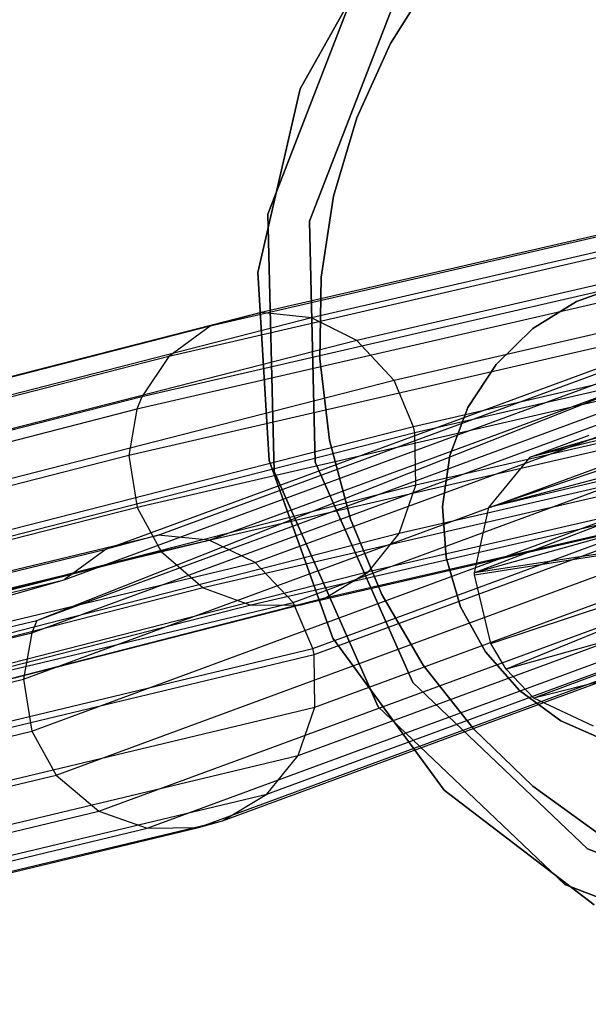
# Model space of a CAD drawing. Extents: x -38.3 to -0.1, y -39.1 to 0.
# Tile 91 of 256: x -19.845 to -19.422, y -20.04 to -19.306. Entities that reach past the tile are written whole.
import ezdxf

# ---------------------------------------------------------------- set-up
doc = ezdxf.new("R2010")
doc.units = 0
doc.header["$MEASUREMENT"] = 0
doc.layers.get('0').update_dxf_attribs({"color": 13, "linetype": 'CONTINUOUS'})

# ---------------------------------------------------------------- blocks, each defined once
blk = doc.blocks.new('ORTO_XII_A_STL')
at = {"color": 0}
for p, q in [((18.95288, 20.11463, 2.24665), (19.02171, 20.23727, 2.24665)), ((19.02171, 20.23727, 2.1876), (18.95288, 20.11463, 2.1876)), ((18.95288, 20.11463, 2.24665), (19.02171, 20.23727, 2.24665)), ((19.02171, 20.23727, 2.1876), (18.95288, 20.11463, 2.1876)), ((18.99822, 20.20022, 13.80177), (18.92897, 20.02112, 13.80177)), ((18.92897, 20.02112, 2.1876), (18.99822, 20.20022, 2.1876)), ((18.99822, 20.20022, 13.80177), (18.92897, 20.02112, 13.80177)), ((18.92897, 20.02112, 2.1876), (18.99822, 20.20022, 2.1876)), ((19.0528, 20.19996, 13.60492), (19.0203, 20.14836, 13.60492)), ((19.0203, 20.14836, 13.68366), (19.0528, 20.19996, 13.68366)), ((19.0528, 20.19996, 13.60492), (19.0203, 20.14836, 13.60492)), ((19.0203, 20.14836, 13.68366), (19.0528, 20.19996, 13.68366)), ((18.95999, 20.01571, 13.80177), (19.02482, 20.18335, 13.80177)), ((19.02482, 20.18335, 2.1876), (18.95999, 20.01571, 2.1876)), ((19.02482, 20.18335, 2.1876), (18.95999, 20.01571, 2.1876)), ((18.95999, 20.01571, 13.80177), (19.02482, 20.18335, 13.80177)), ((19.0203, 20.14836, 13.60492), (18.99512, 20.0928, 13.60492)), ((18.99512, 20.0928, 13.68366), (19.0203, 20.14836, 13.68366)), ((19.0203, 20.14836, 13.60492), (18.99512, 20.0928, 13.60492)), ((18.99512, 20.0928, 13.68366), (19.0203, 20.14836, 13.68366)), ((19.0203, 20.14836, 13.60492), (19.0203, 20.14836, 13.68366)), ((19.0203, 20.14836, 13.60492), (19.0203, 20.14836, 13.68366)), ((19.66796, 20.11929, 24.59814), (18.92393, 19.9476, 27.73382)), ((19.66796, 20.11929, 24.59814), (18.92393, 19.9476, 27.73382)), ((18.92139, 19.97757, 2.24665), (18.95288, 20.11463, 2.24665)), ((18.95288, 20.11463, 2.1876), (18.92139, 19.97757, 2.1876)), ((18.92139, 19.97757, 2.24665), (18.95288, 20.11463, 2.24665)), ((18.95288, 20.11463, 2.1876), (18.92139, 19.97757, 2.1876)), ((18.95288, 20.11463, 2.24665), (18.95288, 20.11463, 2.1876)), ((18.95288, 20.11463, 2.24665), (18.95288, 20.11463, 2.1876)), ((19.70545, 20.1153, 24.60659), (18.96138, 19.9436, 27.74216)), ((19.70545, 20.1153, 24.60659), (18.96138, 19.9436, 27.74216)), ((19.62999, 20.10913, 24.58887), (18.88601, 19.93744, 27.7246)), ((19.62999, 20.10913, 24.58887), (18.88601, 19.93744, 27.7246)), ((19.73925, 20.09849, 24.61355), (18.99518, 19.92679, 27.74894)), ((19.73925, 20.09849, 24.61355), (18.99518, 19.92679, 27.74894)), ((18.99512, 20.0928, 13.60492), (18.97775, 20.03434, 13.60492)), ((18.97775, 20.03434, 13.68366), (18.99512, 20.0928, 13.68366)), ((18.99512, 20.0928, 13.60492), (18.97775, 20.03434, 13.60492)), ((18.97775, 20.03434, 13.68366), (18.99512, 20.0928, 13.68366)), ((18.99512, 20.0928, 13.60492), (18.99512, 20.0928, 13.68366)), ((18.99512, 20.0928, 13.60492), (18.99512, 20.0928, 13.68366)), ((19.59909, 20.08653, 24.5806), (18.85518, 19.91486, 27.7163)), ((19.59909, 20.08653, 24.5806), (18.85518, 19.91486, 27.7163)), ((18.84705, 19.78147, 49.18893), (19.64153, 20.07438, 55.31332)), ((18.84705, 19.78147, 49.18893), (19.64153, 20.07438, 55.31332)), ((18.88511, 19.77772, 49.1842), (19.67969, 20.07065, 55.30881)), ((18.88511, 19.77772, 49.1842), (19.67969, 20.07065, 55.30881)), ((19.76698, 20.06864, 24.61845), (19.02294, 19.89694, 27.75363)), ((19.76698, 20.06864, 24.61845), (19.02294, 19.89694, 27.75363)), ((18.8085, 19.77105, 49.19425), (19.60294, 20.06396, 55.3187)), ((18.8085, 19.77105, 49.19425), (19.60294, 20.06396, 55.3187)), ((19.57893, 20.05647, 24.57443), (18.83507, 19.88482, 27.71003)), ((19.57893, 20.05647, 24.57443), (18.83507, 19.88482, 27.71003)), ((18.91946, 19.76113, 49.18041), (19.71414, 20.05408, 55.30553)), ((18.91946, 19.76113, 49.18041), (19.71414, 20.05408, 55.30553)), ((19.5752, 20.0471, 24.5731), (18.83137, 19.87545, 27.70866)), ((19.5752, 20.0471, 24.5731), (18.83137, 19.87545, 27.70866)), ((18.75669, 19.71804, 49.20284), (19.57158, 20.04116, 55.32392)), ((18.75669, 19.71804, 49.20284), (19.57158, 20.04116, 55.32392)), ((18.77714, 19.74824, 49.1991), (19.57158, 20.04116, 55.32392)), ((18.77714, 19.74824, 49.1991), (19.57158, 20.04116, 55.32392)), ((18.97775, 20.03434, 13.60492), (18.9685, 19.97406, 13.60492)), ((18.9685, 19.97406, 13.68366), (18.97775, 20.03434, 13.68366)), ((18.97775, 20.03434, 13.60492), (18.9685, 19.97406, 13.60492)), ((18.9685, 19.97406, 13.68366), (18.97775, 20.03434, 13.68366)), ((18.97775, 20.03434, 13.60492), (18.97775, 20.03434, 13.68366)), ((18.97775, 20.03434, 13.60492), (18.97775, 20.03434, 13.68366)), ((19.78146, 20.03412, 24.62005), (19.03745, 19.86243, 27.75502)), ((19.78146, 20.03412, 24.62005), (19.03745, 19.86243, 27.75502)), ((19.78243, 20.02955, 24.62005), (19.03843, 19.85787, 27.75499)), ((19.78243, 20.02955, 24.62005), (19.03843, 19.85787, 27.75499)), ((18.94765, 19.73145, 49.17789), (19.74247, 20.02444, 55.30376)), ((18.94765, 19.73145, 49.17789), (19.74247, 20.02444, 55.30376)), ((18.92897, 20.02112, 13.80177), (18.93352, 19.82916, 13.80177)), ((18.93352, 19.82916, 2.1876), (18.92897, 20.02112, 2.1876)), ((18.92897, 20.02112, 13.80177), (18.93352, 19.82916, 13.80177)), ((18.92897, 20.02112, 13.80177), (18.92897, 20.02112, 2.1876)), ((18.93352, 19.82916, 2.1876), (18.92897, 20.02112, 2.1876)), ((18.92897, 20.02112, 13.80177), (18.92897, 20.02112, 2.1876)), ((18.96425, 19.83604, 13.80177), (18.95999, 20.01571, 13.80177)), ((18.95999, 20.01571, 2.1876), (18.96425, 19.83604, 2.1876)), ((18.95999, 20.01571, 2.1876), (18.96425, 19.83604, 2.1876)), ((18.95999, 20.01571, 2.1876), (18.95999, 20.01571, 13.80177)), ((18.96425, 19.83604, 13.80177), (18.95999, 20.01571, 13.80177)), ((18.95999, 20.01571, 2.1876), (18.95999, 20.01571, 13.80177)), ((18.75669, 19.71804, 49.20284), (19.55118, 20.01098, 55.32821)), ((18.75669, 19.71804, 49.20284), (19.55118, 20.01098, 55.32821)), ((19.5691, 20.01269, 24.56996), (18.82532, 19.84106, 27.70537)), ((19.5691, 20.01269, 24.56996), (18.82532, 19.84106, 27.70537)), ((18.75292, 19.70864, 49.20366), (19.54742, 20.00159, 55.32922)), ((18.75292, 19.70864, 49.20366), (19.54742, 20.00159, 55.32922)), ((18.96239, 19.69701, 49.17727), (19.75734, 19.99004, 55.30395)), ((18.96239, 19.69701, 49.17727), (19.75734, 19.99004, 55.30395)), ((18.96338, 19.69245, 49.1773), (19.75834, 19.98548, 55.30408)), ((18.96338, 19.69245, 49.1773), (19.75834, 19.98548, 55.30408)), ((19.78301, 19.99043, 24.61821), (19.03907, 19.81876, 27.75296)), ((19.78301, 19.99043, 24.61821), (19.03907, 19.81876, 27.75296)), ((18.92978, 19.83719, 2.24665), (18.92139, 19.97757, 2.24665)), ((18.92139, 19.97757, 2.1876), (18.92978, 19.83719, 2.1876)), ((18.92139, 19.97757, 2.24665), (18.92139, 19.97757, 2.1876)), ((18.92139, 19.97757, 2.24665), (18.92139, 19.97757, 2.1876)), ((18.92978, 19.83719, 2.24665), (18.92139, 19.97757, 2.24665)), ((18.92139, 19.97757, 2.1876), (18.92978, 19.83719, 2.1876)), ((19.5752, 19.97391, 24.56942), (18.83148, 19.80228, 27.70462)), ((19.5752, 19.97391, 24.56942), (18.83148, 19.80228, 27.70462)), ((18.9685, 19.97406, 13.60492), (18.96754, 19.91308, 13.60492)), ((18.96754, 19.91308, 13.68366), (18.9685, 19.97406, 13.68366)), ((18.9685, 19.97406, 13.60492), (18.96754, 19.91308, 13.60492)), ((18.96754, 19.91308, 13.68366), (18.9685, 19.97406, 13.68366)), ((18.9685, 19.97406, 13.60492), (18.9685, 19.97406, 13.68366)), ((18.9685, 19.97406, 13.60492), (18.9685, 19.97406, 13.68366)), ((18.74676, 19.67417, 49.20572), (19.54134, 19.96716, 55.332)), ((18.74676, 19.67417, 49.20572), (19.54134, 19.96716, 55.332)), ((19.19488, 19.96883, 13.60492), (19.15879, 19.95597, 13.60492)), ((19.15879, 19.95597, 13.68366), (19.19488, 19.96883, 13.68366)), ((19.15879, 19.95597, 13.68366), (19.19488, 19.96883, 13.68366)), ((19.19488, 19.96883, 13.60492), (19.15879, 19.95597, 13.60492)), ((19.15879, 19.95597, 13.60492), (19.12632, 19.93565, 13.60492)), ((19.12632, 19.93565, 13.68366), (19.15879, 19.95597, 13.68366)), ((19.12632, 19.93565, 13.68366), (19.15879, 19.95597, 13.68366)), ((19.15879, 19.95597, 13.60492), (19.12632, 19.93565, 13.60492)), ((19.15879, 19.95597, 13.68366), (19.15879, 19.95597, 13.60492)), ((19.15879, 19.95597, 13.68366), (19.15879, 19.95597, 13.60492)), ((19.77059, 19.95445, 24.61353), (19.02672, 19.7828, 27.74814)), ((19.77059, 19.95445, 24.61353), (19.02672, 19.7828, 27.74814)), ((18.92393, 19.9476, 27.73382), (18.43888, 19.82333, 30.15681)), ((18.92393, 19.9476, 27.73382), (18.43888, 19.82333, 30.15681)), ((18.96138, 19.9436, 27.74216), (18.47673, 19.81943, 30.16293)), ((18.96138, 19.9436, 27.74216), (18.47673, 19.81943, 30.16293)), ((19.59313, 19.94096, 24.5719), (18.84945, 19.76934, 27.70689)), ((19.59313, 19.94096, 24.5719), (18.84945, 19.76934, 27.70689)), ((18.92393, 19.9476, 27.73382), (18.88601, 19.93744, 27.7246)), ((18.92393, 19.9476, 27.73382), (18.88601, 19.93744, 27.7246)), ((18.96138, 19.9436, 27.74216), (18.92393, 19.9476, 27.73382)), ((18.96138, 19.9436, 27.74216), (18.92393, 19.9476, 27.73382)), ((18.99518, 19.92679, 27.74894), (18.96138, 19.9436, 27.74216)), ((18.99518, 19.92679, 27.74894), (18.96138, 19.9436, 27.74216)), ((18.964, 19.65331, 49.17866), (19.75907, 19.94639, 55.30629)), ((18.964, 19.65331, 49.17866), (19.75907, 19.94639, 55.30629)), ((19.48473, 19.94415, 14.14599), (19.12433, 19.83982, 13.49371)), ((19.48473, 19.94415, 14.14599), (19.12433, 19.83982, 13.49371)), ((18.88601, 19.93744, 27.7246), (18.40053, 19.81306, 30.14996)), ((18.88601, 19.93744, 27.7246), (18.40053, 19.81306, 30.14996)), ((18.88601, 19.93744, 27.7246), (18.85518, 19.91486, 27.7163)), ((18.88601, 19.93744, 27.7246), (18.85518, 19.91486, 27.7163)), ((19.12632, 19.93565, 13.60492), (19.09896, 19.90883, 13.60492)), ((19.09896, 19.90883, 13.68366), (19.12632, 19.93565, 13.68366)), ((19.09896, 19.90883, 13.68366), (19.12632, 19.93565, 13.68366)), ((19.12632, 19.93565, 13.60492), (19.09896, 19.90883, 13.60492)), ((19.44907, 19.9349, 14.16228), (19.12433, 19.83982, 13.49371)), ((19.44907, 19.9349, 14.16228), (19.12433, 19.83982, 13.49371)), ((19.12632, 19.93565, 13.60492), (19.12632, 19.93565, 13.68366)), ((19.12632, 19.93565, 13.60492), (19.12632, 19.93565, 13.68366)), ((18.99518, 19.92679, 27.74894), (18.51087, 19.80271, 30.16785)), ((18.99518, 19.92679, 27.74894), (18.51087, 19.80271, 30.16785)), ((18.75299, 19.63541, 49.20635), (19.5477, 19.92844, 55.33348)), ((18.75299, 19.63541, 49.20635), (19.5477, 19.92844, 55.33348)), ((19.02294, 19.89694, 27.75363), (18.99518, 19.92679, 27.74894)), ((19.02294, 19.89694, 27.75363), (18.99518, 19.92679, 27.74894)), ((19.74765, 19.92584, 24.6068), (19.00384, 19.7542, 27.74132)), ((19.74765, 19.92584, 24.6068), (19.00384, 19.7542, 27.74132)), ((18.85518, 19.91486, 27.7163), (18.36932, 19.79039, 30.14374)), ((18.85518, 19.91486, 27.7163), (18.36932, 19.79039, 30.14374)), ((18.85518, 19.91486, 27.7163), (18.83507, 19.88482, 27.71003)), ((18.85518, 19.91486, 27.7163), (18.83507, 19.88482, 27.71003)), ((19.62433, 19.91383, 24.57774), (18.88065, 19.74221, 27.71251)), ((19.62433, 19.91383, 24.57774), (18.88065, 19.74221, 27.71251)), ((18.96754, 19.91308, 13.60492), (18.96754, 19.91308, 13.68366)), ((18.96754, 19.91308, 13.60492), (18.9749, 19.85254, 13.60492)), ((18.9749, 19.85254, 13.68366), (18.96754, 19.91308, 13.68366)), ((18.96754, 19.91308, 13.60492), (18.96754, 19.91308, 13.68366)), ((18.96754, 19.91308, 13.60492), (18.9749, 19.85254, 13.60492)), ((18.9749, 19.85254, 13.68366), (18.96754, 19.91308, 13.68366)), ((19.09354, 19.80222, 13.51428), (19.42025, 19.91312, 14.17716)), ((19.09354, 19.80222, 13.51428), (19.42025, 19.91312, 14.17716)), ((19.42025, 19.91312, 14.17716), (19.12433, 19.83982, 13.49371)), ((19.42025, 19.91312, 14.17716), (19.12433, 19.83982, 13.49371)), ((18.95143, 19.61724, 49.18161), (19.74658, 19.91035, 55.30995)), ((18.95143, 19.61724, 49.18161), (19.74658, 19.91035, 55.30995)), ((19.71508, 19.90615, 24.59829), (18.97133, 19.73453, 27.7328)), ((19.71508, 19.90615, 24.59829), (18.97133, 19.73453, 27.7328)), ((19.09896, 19.90883, 13.60492), (19.07801, 19.87675, 13.60492)), ((19.07801, 19.87675, 13.68366), (19.09896, 19.90883, 13.68366)), ((19.07801, 19.87675, 13.68366), (19.09896, 19.90883, 13.68366)), ((19.09896, 19.90883, 13.60492), (19.07801, 19.87675, 13.60492)), ((19.09896, 19.90883, 13.68366), (19.09896, 19.90883, 13.60492)), ((19.09896, 19.90883, 13.68366), (19.09896, 19.90883, 13.60492)), ((19.02294, 19.89694, 27.75363), (18.53888, 19.77293, 30.17115)), ((19.02294, 19.89694, 27.75363), (18.53888, 19.77293, 30.17115)), ((19.6598, 19.9009, 24.58527), (18.91611, 19.72928, 27.71989)), ((19.6598, 19.9009, 24.58527), (18.91611, 19.72928, 27.71989)), ((19.69746, 19.90118, 24.59398), (18.95373, 19.72956, 27.7285)), ((19.69746, 19.90118, 24.59398), (18.95373, 19.72956, 27.7285)), ((19.03745, 19.86243, 27.75502), (19.02294, 19.89694, 27.75363)), ((19.03745, 19.86243, 27.75502), (19.02294, 19.89694, 27.75363)), ((18.77123, 19.60256, 49.20522), (19.56607, 19.89563, 55.33314)), ((18.77123, 19.60256, 49.20522), (19.56607, 19.89563, 55.33314)), ((18.83507, 19.88482, 27.71003), (18.34895, 19.76027, 30.13898)), ((18.83507, 19.88482, 27.71003), (18.34895, 19.76027, 30.13898)), ((18.83507, 19.88482, 27.71003), (18.83137, 19.87545, 27.70866)), ((18.83507, 19.88482, 27.71003), (18.83137, 19.87545, 27.70866)), ((19.40165, 19.88368, 14.18863), (19.09354, 19.80222, 13.51428)), ((19.40165, 19.88368, 14.18863), (19.09354, 19.80222, 13.51428)), ((18.83137, 19.87545, 27.70866), (18.34519, 19.75089, 30.13792)), ((18.83137, 19.87545, 27.70866), (18.34519, 19.75089, 30.13792)), ((18.83137, 19.87545, 27.70866), (18.82532, 19.84106, 27.70537)), ((18.83137, 19.87545, 27.70866), (18.82532, 19.84106, 27.70537)), ((18.92816, 19.58846, 49.18564), (19.72334, 19.88159, 55.31451)), ((18.92816, 19.58846, 49.18564), (19.72334, 19.88159, 55.31451)), ((19.07801, 19.87675, 13.60492), (19.06445, 19.84093, 13.60492)), ((19.06445, 19.84093, 13.68366), (19.07801, 19.87675, 13.68366)), ((19.06445, 19.84093, 13.68366), (19.07801, 19.87675, 13.68366)), ((19.07801, 19.87675, 13.60492), (19.06445, 19.84093, 13.60492)), ((19.07801, 19.87675, 13.68366), (19.07801, 19.87675, 13.60492)), ((19.07801, 19.87675, 13.68366), (19.07801, 19.87675, 13.60492)), ((18.80294, 19.57562, 49.20215), (19.59791, 19.86873, 55.33078)), ((18.80294, 19.57562, 49.20215), (19.59791, 19.86873, 55.33078)), ((19.39826, 19.87445, 14.19118), (19.08295, 19.75348, 13.52631)), ((19.39826, 19.87445, 14.19118), (19.08295, 19.75348, 13.52631)), ((19.39826, 19.87445, 14.19118), (19.09354, 19.80222, 13.51428)), ((19.39826, 19.87445, 14.19118), (19.09354, 19.80222, 13.51428)), ((19.03745, 19.86243, 27.75502), (18.55349, 19.73845, 30.17201)), ((19.03745, 19.86243, 27.75502), (18.55349, 19.73845, 30.17201)), ((18.8951, 19.56855, 49.19061), (19.69027, 19.86169, 55.31977)), ((18.8951, 19.56855, 49.19061), (19.69027, 19.86169, 55.31977)), ((19.03843, 19.85787, 27.75499), (19.03745, 19.86243, 27.75502)), ((19.03843, 19.85787, 27.75499), (19.03745, 19.86243, 27.75502)), ((19.03843, 19.85787, 27.75499), (18.55448, 19.73388, 30.17197)), ((19.03843, 19.85787, 27.75499), (18.55448, 19.73388, 30.17197)), ((18.83897, 19.56293, 49.198), (19.63405, 19.85605, 55.32705)), ((18.83897, 19.56293, 49.198), (19.63405, 19.85605, 55.32705)), ((18.87721, 19.56346, 49.19308), (19.67236, 19.8566, 55.32228)), ((18.87721, 19.56346, 49.19308), (19.67236, 19.8566, 55.32228)), ((18.9749, 19.85254, 13.60492), (18.9749, 19.85254, 13.68366)), ((18.9749, 19.85254, 13.60492), (18.99043, 19.79356, 13.60492)), ((18.99043, 19.79356, 13.68366), (18.9749, 19.85254, 13.68366)), ((18.9749, 19.85254, 13.60492), (18.9749, 19.85254, 13.68366)), ((18.9749, 19.85254, 13.60492), (18.99043, 19.79356, 13.60492)), ((18.99043, 19.79356, 13.68366), (18.9749, 19.85254, 13.68366)), ((19.03907, 19.81876, 27.75296), (19.03843, 19.85787, 27.75499)), ((19.03907, 19.81876, 27.75296), (19.03843, 19.85787, 27.75499)), ((19.12433, 19.83982, 13.49371), (19.16828, 19.85616, 13.46953)), ((19.12433, 19.83982, 13.49371), (19.16828, 19.85616, 13.46953)), ((18.82532, 19.84106, 27.70537), (18.33903, 19.71646, 30.13533)), ((18.82532, 19.84106, 27.70537), (18.33903, 19.71646, 30.13533)), ((18.82532, 19.84106, 27.70537), (18.83148, 19.80228, 27.70462)), ((18.82532, 19.84106, 27.70537), (18.83148, 19.80228, 27.70462)), ((19.06445, 19.84093, 13.60492), (19.05891, 19.80302, 13.60492)), ((19.05891, 19.80302, 13.68366), (19.06445, 19.84093, 13.68366)), ((19.05891, 19.80302, 13.68366), (19.06445, 19.84093, 13.68366)), ((19.06445, 19.84093, 13.60492), (19.05891, 19.80302, 13.60492)), ((19.06445, 19.84093, 13.68366), (19.06445, 19.84093, 13.60492)), ((19.06445, 19.84093, 13.68366), (19.06445, 19.84093, 13.60492)), ((19.39297, 19.84037, 14.19753), (19.08295, 19.75348, 13.52631)), ((19.39297, 19.84037, 14.19753), (19.08295, 19.75348, 13.52631)), ((19.09354, 19.80222, 13.51428), (19.12433, 19.83982, 13.49371)), ((19.09354, 19.80222, 13.51428), (19.12433, 19.83982, 13.49371)), ((18.97739, 19.70485, 2.24665), (18.92978, 19.83719, 2.24665)), ((18.92978, 19.83719, 2.1876), (18.97739, 19.70485, 2.1876)), ((18.92978, 19.83719, 2.24665), (18.92978, 19.83719, 2.1876)), ((18.92978, 19.83719, 2.24665), (18.92978, 19.83719, 2.1876)), ((18.97739, 19.70485, 2.24665), (18.92978, 19.83719, 2.24665)), ((18.92978, 19.83719, 2.1876), (18.97739, 19.70485, 2.1876)), ((19.03695, 19.67166, 13.80177), (18.96425, 19.83604, 13.80177)), ((18.96425, 19.83604, 2.1876), (19.03695, 19.67166, 2.1876)), ((18.96425, 19.83604, 2.1876), (19.03695, 19.67166, 2.1876)), ((18.96425, 19.83604, 2.1876), (18.96425, 19.83604, 13.80177)), ((19.03695, 19.67166, 13.80177), (18.96425, 19.83604, 13.80177)), ((18.96425, 19.83604, 2.1876), (18.96425, 19.83604, 13.80177)), ((18.93352, 19.82916, 13.80177), (19.01118, 19.65355, 13.80177)), ((19.01118, 19.65355, 2.1876), (18.93352, 19.82916, 2.1876)), ((18.93352, 19.82916, 13.80177), (19.01118, 19.65355, 13.80177)), ((18.93352, 19.82916, 13.80177), (18.93352, 19.82916, 2.1876)), ((19.01118, 19.65355, 2.1876), (18.93352, 19.82916, 2.1876)), ((18.93352, 19.82916, 13.80177), (18.93352, 19.82916, 2.1876)), ((19.03907, 19.81876, 27.75296), (18.55505, 19.69476, 30.17028)), ((19.03907, 19.81876, 27.75296), (18.55505, 19.69476, 30.17028)), ((19.02672, 19.7828, 27.74814), (19.03907, 19.81876, 27.75296)), ((19.02672, 19.7828, 27.74814), (19.03907, 19.81876, 27.75296)), ((18.83148, 19.80228, 27.70462), (18.34519, 19.67769, 30.13459)), ((18.83148, 19.80228, 27.70462), (18.34519, 19.67769, 30.13459)), ((18.83148, 19.80228, 27.70462), (18.84945, 19.76934, 27.70689)), ((18.83148, 19.80228, 27.70462), (18.84945, 19.76934, 27.70689)), ((19.05891, 19.80302, 13.60492), (19.06164, 19.76481, 13.60492)), ((19.06164, 19.76481, 13.68366), (19.05891, 19.80302, 13.68366)), ((19.05891, 19.80302, 13.68366), (19.05891, 19.80302, 13.60492)), ((19.05891, 19.80302, 13.68366), (19.05891, 19.80302, 13.60492)), ((19.06164, 19.76481, 13.68366), (19.05891, 19.80302, 13.68366)), ((19.05891, 19.80302, 13.60492), (19.06164, 19.76481, 13.60492)), ((19.08295, 19.75348, 13.52631), (19.09354, 19.80222, 13.51428)), ((19.08295, 19.75348, 13.52631), (19.09354, 19.80222, 13.51428)), ((19.39925, 19.80166, 14.19953), (19.08295, 19.75348, 13.52631)), ((19.39925, 19.80166, 14.19953), (19.08295, 19.75348, 13.52631)), ((19.08297, 19.752, 13.52651), (19.39925, 19.80166, 14.19953)), ((19.08297, 19.752, 13.52651), (19.39925, 19.80166, 14.19953)), ((19.09503, 19.70065, 13.5276), (19.39925, 19.80166, 14.19953)), ((19.09503, 19.70065, 13.5276), (19.39925, 19.80166, 14.19953)), ((19.39925, 19.80166, 14.19953), (19.10641, 19.68156, 13.52457)), ((19.39925, 19.80166, 14.19953), (19.10641, 19.68156, 13.52457)), ((18.99043, 19.79356, 13.60492), (18.99043, 19.79356, 13.68366)), ((18.99043, 19.79356, 13.60492), (19.01385, 19.73725, 13.60492)), ((19.01385, 19.73725, 13.68366), (18.99043, 19.79356, 13.68366)), ((18.99043, 19.79356, 13.60492), (18.99043, 19.79356, 13.68366)), ((18.99043, 19.79356, 13.60492), (19.01385, 19.73725, 13.60492)), ((19.01385, 19.73725, 13.68366), (18.99043, 19.79356, 13.68366)), ((18.29958, 19.65028, 44.47566), (18.84705, 19.78147, 49.18893)), ((18.29958, 19.65028, 44.47566), (18.84705, 19.78147, 49.18893)), ((19.02672, 19.7828, 27.74814), (18.54251, 19.65875, 30.16655)), ((19.02672, 19.7828, 27.74814), (18.54251, 19.65875, 30.16655)), ((18.84705, 19.78147, 49.18893), (18.8085, 19.77105, 49.19425)), ((18.84705, 19.78147, 49.18893), (18.8085, 19.77105, 49.19425)), ((18.88511, 19.77772, 49.1842), (18.84705, 19.78147, 49.18893)), ((18.88511, 19.77772, 49.1842), (18.84705, 19.78147, 49.18893)), ((19.00384, 19.7542, 27.74132), (19.02672, 19.7828, 27.74814)), ((19.00384, 19.7542, 27.74132), (19.02672, 19.7828, 27.74814)), ((18.33778, 19.64656, 44.47195), (18.88511, 19.77772, 49.1842)), ((18.33778, 19.64656, 44.47195), (18.88511, 19.77772, 49.1842)), ((18.91946, 19.76113, 49.18041), (18.88511, 19.77772, 49.1842)), ((18.91946, 19.76113, 49.18041), (18.88511, 19.77772, 49.1842)), ((18.26086, 19.63982, 44.47969), (18.8085, 19.77105, 49.19425)), ((18.26086, 19.63982, 44.47969), (18.8085, 19.77105, 49.19425)), ((18.84945, 19.76934, 27.70689), (18.36329, 19.64479, 30.1361)), ((18.84945, 19.76934, 27.70689), (18.36329, 19.64479, 30.1361)), ((18.8085, 19.77105, 49.19425), (18.77714, 19.74824, 49.1991)), ((18.8085, 19.77105, 49.19425), (18.77714, 19.74824, 49.1991)), ((18.84945, 19.76934, 27.70689), (18.88065, 19.74221, 27.71251)), ((18.84945, 19.76934, 27.70689), (18.88065, 19.74221, 27.71251)), ((19.06164, 19.76481, 13.60492), (19.07253, 19.72808, 13.60492)), ((19.07253, 19.72808, 13.68366), (19.06164, 19.76481, 13.68366)), ((19.06164, 19.76481, 13.68366), (19.06164, 19.76481, 13.60492)), ((19.06164, 19.76481, 13.68366), (19.06164, 19.76481, 13.60492)), ((19.07253, 19.72808, 13.68366), (19.06164, 19.76481, 13.68366)), ((19.06164, 19.76481, 13.60492), (19.07253, 19.72808, 13.60492)), ((19.41659, 19.76848, 14.19614), (19.10641, 19.68156, 13.52457)), ((19.41659, 19.76848, 14.19614), (19.10641, 19.68156, 13.52457)), ((19.41659, 19.76848, 14.19614), (19.12697, 19.65993, 13.51731)), ((19.41659, 19.76848, 14.19614), (19.12697, 19.65993, 13.51731)), ((18.37222, 19.62999, 44.46885), (18.91946, 19.76113, 49.18041)), ((18.37222, 19.62999, 44.46885), (18.91946, 19.76113, 49.18041)), ((18.94765, 19.73145, 49.17789), (18.91946, 19.76113, 49.18041)), ((18.94765, 19.73145, 49.17789), (18.91946, 19.76113, 49.18041)), ((19.00384, 19.7542, 27.74132), (18.51934, 19.63007, 30.16139)), ((19.00384, 19.7542, 27.74132), (18.51934, 19.63007, 30.16139)), ((18.97133, 19.73453, 27.7328), (19.00384, 19.7542, 27.74132)), ((18.97133, 19.73453, 27.7328), (19.00384, 19.7542, 27.74132)), ((19.08297, 19.752, 13.52651), (19.08295, 19.75348, 13.52631)), ((19.08297, 19.752, 13.52651), (19.08295, 19.75348, 13.52631)), ((19.09503, 19.70065, 13.5276), (19.08297, 19.752, 13.52651)), ((19.09503, 19.70065, 13.5276), (19.08297, 19.752, 13.52651)), ((18.20876, 19.58674, 44.48584), (18.77714, 19.74824, 49.1991)), ((18.20876, 19.58674, 44.48584), (18.77714, 19.74824, 49.1991)), ((18.22934, 19.61698, 44.48324), (18.77714, 19.74824, 49.1991)), ((18.22934, 19.61698, 44.48324), (18.77714, 19.74824, 49.1991)), ((18.88065, 19.74221, 27.71251), (18.39479, 19.61773, 30.14011)), ((18.88065, 19.74221, 27.71251), (18.39479, 19.61773, 30.14011)), ((18.88065, 19.74221, 27.71251), (18.91611, 19.72928, 27.71989)), ((18.88065, 19.74221, 27.71251), (18.91611, 19.72928, 27.71989)), ((19.01385, 19.73725, 13.60492), (19.01385, 19.73725, 13.68366)), ((19.01385, 19.73725, 13.60492), (19.04472, 19.68465, 13.60492)), ((19.04472, 19.68465, 13.68366), (19.01385, 19.73725, 13.68366)), ((19.01385, 19.73725, 13.60492), (19.01385, 19.73725, 13.68366)), ((19.01385, 19.73725, 13.60492), (19.04472, 19.68465, 13.60492)), ((19.04472, 19.68465, 13.68366), (19.01385, 19.73725, 13.68366)), ((19.44636, 19.74079, 14.18681), (19.12697, 19.65993, 13.51731)), ((19.44636, 19.74079, 14.18681), (19.12697, 19.65993, 13.51731)), ((18.40045, 19.60031, 44.46661), (18.94765, 19.73145, 49.17789)), ((18.40045, 19.60031, 44.46661), (18.94765, 19.73145, 49.17789)), ((18.91611, 19.72928, 27.71989), (18.43061, 19.60489, 30.14548)), ((18.91611, 19.72928, 27.71989), (18.43061, 19.60489, 30.14548)), ((18.95373, 19.72956, 27.7285), (18.46864, 19.60528, 30.15183)), ((18.95373, 19.72956, 27.7285), (18.46864, 19.60528, 30.15183)), ((18.97133, 19.73453, 27.7328), (18.48644, 19.6103, 30.15501)), ((18.97133, 19.73453, 27.7328), (18.48644, 19.6103, 30.15501)), ((18.91611, 19.72928, 27.71989), (18.95373, 19.72956, 27.7285)), ((18.91611, 19.72928, 27.71989), (18.95373, 19.72956, 27.7285)), ((18.96239, 19.69701, 49.17727), (18.94765, 19.73145, 49.17789)), ((18.96239, 19.69701, 49.17727), (18.94765, 19.73145, 49.17789)), ((18.95373, 19.72956, 27.7285), (18.97133, 19.73453, 27.7328)), ((18.95373, 19.72956, 27.7285), (18.97133, 19.73453, 27.7328)), ((19.07253, 19.72808, 13.60492), (19.09106, 19.69454, 13.60492)), ((19.09106, 19.69454, 13.68366), (19.07253, 19.72808, 13.68366)), ((19.07253, 19.72808, 13.68366), (19.07253, 19.72808, 13.60492)), ((19.07253, 19.72808, 13.68366), (19.07253, 19.72808, 13.60492)), ((19.09106, 19.69454, 13.68366), (19.07253, 19.72808, 13.68366)), ((19.07253, 19.72808, 13.60492), (19.09106, 19.69454, 13.60492)), ((18.20876, 19.58674, 44.48584), (18.75669, 19.71804, 49.20284)), ((18.20876, 19.58674, 44.48584), (18.75669, 19.71804, 49.20284)), ((18.75669, 19.71804, 49.20284), (18.75292, 19.70864, 49.20366)), ((18.75669, 19.71804, 49.20284), (18.75292, 19.70864, 49.20366)), ((18.20495, 19.57734, 44.48639), (18.75292, 19.70864, 49.20366)), ((18.20495, 19.57734, 44.48639), (18.75292, 19.70864, 49.20366)), ((18.75292, 19.70864, 49.20366), (18.74676, 19.67417, 49.20572)), ((18.75292, 19.70864, 49.20366), (18.74676, 19.67417, 49.20572)), ((19.06035, 19.5913, 2.24665), (18.97739, 19.70485, 2.24665)), ((18.97739, 19.70485, 2.1876), (19.06035, 19.5913, 2.1876)), ((18.97739, 19.70485, 2.24665), (18.97739, 19.70485, 2.1876)), ((18.97739, 19.70485, 2.24665), (18.97739, 19.70485, 2.1876)), ((19.06035, 19.5913, 2.24665), (18.97739, 19.70485, 2.24665)), ((18.97739, 19.70485, 2.1876), (19.06035, 19.5913, 2.1876)), ((19.10641, 19.68156, 13.52457), (19.09503, 19.70065, 13.5276)), ((19.10641, 19.68156, 13.52457), (19.09503, 19.70065, 13.5276)), ((18.41517, 19.56586, 44.46579), (18.96239, 19.69701, 49.17727)), ((18.41517, 19.56586, 44.46579), (18.96239, 19.69701, 49.17727)), ((18.41616, 19.5613, 44.46577), (18.96338, 19.69245, 49.1773)), ((18.41616, 19.5613, 44.46577), (18.96338, 19.69245, 49.1773)), ((18.96338, 19.69245, 49.1773), (18.96239, 19.69701, 49.17727)), ((18.96338, 19.69245, 49.1773), (18.96239, 19.69701, 49.17727)), ((18.964, 19.65331, 49.17866), (18.96338, 19.69245, 49.1773)), ((18.964, 19.65331, 49.17866), (18.96338, 19.69245, 49.1773)), ((19.09106, 19.69454, 13.60492), (19.11636, 19.66578, 13.60492)), ((19.11636, 19.66578, 13.68366), (19.09106, 19.69454, 13.68366)), ((19.09106, 19.69454, 13.68366), (19.09106, 19.69454, 13.60492)), ((19.09106, 19.69454, 13.68366), (19.09106, 19.69454, 13.60492)), ((19.11636, 19.66578, 13.68366), (19.09106, 19.69454, 13.68366)), ((19.09106, 19.69454, 13.60492), (19.11636, 19.66578, 13.60492)), ((19.04472, 19.68465, 13.60492), (19.04472, 19.68465, 13.68366)), ((19.04472, 19.68465, 13.60492), (19.08246, 19.63674, 13.60492)), ((19.08246, 19.63674, 13.68366), (19.04472, 19.68465, 13.68366)), ((19.04472, 19.68465, 13.60492), (19.04472, 19.68465, 13.68366)), ((19.04472, 19.68465, 13.60492), (19.08246, 19.63674, 13.60492)), ((19.08246, 19.63674, 13.68366), (19.04472, 19.68465, 13.68366)), ((19.12697, 19.65993, 13.51731), (19.10641, 19.68156, 13.52457)), ((19.12697, 19.65993, 13.51731), (19.10641, 19.68156, 13.52457)), ((18.19869, 19.54285, 44.48765), (18.74676, 19.67417, 49.20572)), ((18.19869, 19.54285, 44.48765), (18.74676, 19.67417, 49.20572)), ((18.74676, 19.67417, 49.20572), (18.75299, 19.63541, 49.20635)), ((18.74676, 19.67417, 49.20572), (18.75299, 19.63541, 49.20635)), ((19.16701, 19.54762, 13.80177), (19.03695, 19.67166, 13.80177)), ((19.03695, 19.67166, 2.1876), (19.16701, 19.54762, 2.1876)), ((19.03695, 19.67166, 2.1876), (19.16701, 19.54762, 2.1876)), ((19.03695, 19.67166, 2.1876), (19.03695, 19.67166, 13.80177)), ((19.16701, 19.54762, 13.80177), (19.03695, 19.67166, 13.80177)), ((19.03695, 19.67166, 2.1876), (19.03695, 19.67166, 13.80177)), ((19.11636, 19.66578, 13.60492), (19.14725, 19.64312, 13.60492)), ((19.14725, 19.64312, 13.68366), (19.11636, 19.66578, 13.68366)), ((19.11636, 19.66578, 13.68366), (19.11636, 19.66578, 13.60492)), ((19.11636, 19.66578, 13.68366), (19.11636, 19.66578, 13.60492)), ((19.14725, 19.64312, 13.68366), (19.11636, 19.66578, 13.68366)), ((19.11636, 19.66578, 13.60492), (19.14725, 19.64312, 13.60492)), ((19.17147, 19.63918, 13.498), (19.12697, 19.65993, 13.51731)), ((19.17147, 19.63918, 13.498), (19.12697, 19.65993, 13.51731)), ((18.4167, 19.52215, 44.46645), (18.964, 19.65331, 49.17866)), ((18.4167, 19.52215, 44.46645), (18.964, 19.65331, 49.17866)), ((18.95143, 19.61724, 49.18161), (18.964, 19.65331, 49.17866)), ((18.95143, 19.61724, 49.18161), (18.964, 19.65331, 49.17866)), ((19.01118, 19.65355, 13.80177), (19.15014, 19.52103, 13.80177)), ((19.15014, 19.52103, 2.1876), (19.01118, 19.65355, 2.1876)), ((19.01118, 19.65355, 13.80177), (19.15014, 19.52103, 13.80177)), ((19.01118, 19.65355, 13.80177), (19.01118, 19.65355, 2.1876)), ((19.15014, 19.52103, 2.1876), (19.01118, 19.65355, 2.1876)), ((19.01118, 19.65355, 13.80177), (19.01118, 19.65355, 2.1876)), ((19.14725, 19.64312, 13.60492), (19.1823, 19.62764, 13.60492)), ((19.1823, 19.62764, 13.68366), (19.14725, 19.64312, 13.68366)), ((19.14725, 19.64312, 13.68366), (19.14725, 19.64312, 13.60492)), ((19.14725, 19.64312, 13.68366), (19.14725, 19.64312, 13.60492)), ((19.1823, 19.62764, 13.68366), (19.14725, 19.64312, 13.68366)), ((19.14725, 19.64312, 13.60492), (19.1823, 19.62764, 13.60492)), ((18.20487, 19.50407, 44.48776), (18.75299, 19.63541, 49.20635)), ((18.20487, 19.50407, 44.48776), (18.75299, 19.63541, 49.20635)), ((18.75299, 19.63541, 49.20635), (18.77123, 19.60256, 49.20522)), ((18.75299, 19.63541, 49.20635), (18.77123, 19.60256, 49.20522)), ((19.08246, 19.63674, 13.60492), (19.08246, 19.63674, 13.68366)), ((19.08246, 19.63674, 13.60492), (19.12637, 19.59442, 13.60492)), ((19.12637, 19.59442, 13.68366), (19.08246, 19.63674, 13.68366)), ((19.08246, 19.63674, 13.60492), (19.08246, 19.63674, 13.68366)), ((19.08246, 19.63674, 13.60492), (19.12637, 19.59442, 13.60492)), ((19.12637, 19.59442, 13.68366), (19.08246, 19.63674, 13.68366)), ((18.40401, 19.48605, 44.46837), (18.95143, 19.61724, 49.18161)), ((18.40401, 19.48605, 44.46837), (18.95143, 19.61724, 49.18161)), ((18.92816, 19.58846, 49.18564), (18.95143, 19.61724, 49.18161)), ((18.92816, 19.58846, 49.18564), (18.95143, 19.61724, 49.18161)), ((18.22311, 19.47122, 44.48656), (18.77123, 19.60256, 49.20522)), ((18.22311, 19.47122, 44.48656), (18.77123, 19.60256, 49.20522)), ((18.77123, 19.60256, 49.20522), (18.80294, 19.57562, 49.20215)), ((18.77123, 19.60256, 49.20522), (18.80294, 19.57562, 49.20215)), ((18.38059, 19.45723, 44.47123), (18.92816, 19.58846, 49.18564)), ((18.38059, 19.45723, 44.47123), (18.92816, 19.58846, 49.18564)), ((18.8951, 19.56855, 49.19061), (18.92816, 19.58846, 49.18564)), ((18.8951, 19.56855, 49.19061), (18.92816, 19.58846, 49.18564)), ((19.17195, 19.50571, 2.24665), (19.06035, 19.5913, 2.24665)), ((19.06035, 19.5913, 2.1876), (19.17195, 19.50571, 2.1876)), ((19.06035, 19.5913, 2.24665), (19.06035, 19.5913, 2.1876)), ((19.06035, 19.5913, 2.24665), (19.06035, 19.5913, 2.1876)), ((19.17195, 19.50571, 2.24665), (19.06035, 19.5913, 2.24665)), ((19.06035, 19.5913, 2.1876), (19.17195, 19.50571, 2.1876)), ((19.12637, 19.59442, 13.60492), (19.12637, 19.59442, 13.68366)), ((19.12637, 19.59442, 13.60492), (19.17564, 19.55847, 13.60492)), ((19.17564, 19.55847, 13.68366), (19.12637, 19.59442, 13.68366)), ((19.12637, 19.59442, 13.60492), (19.12637, 19.59442, 13.68366)), ((19.12637, 19.59442, 13.60492), (19.17564, 19.55847, 13.60492)), ((19.17564, 19.55847, 13.68366), (19.12637, 19.59442, 13.68366)), ((18.25488, 19.4443, 44.48392), (18.80294, 19.57562, 49.20215)), ((18.25488, 19.4443, 44.48392), (18.80294, 19.57562, 49.20215)), ((18.80294, 19.57562, 49.20215), (18.83897, 19.56293, 49.198)), ((18.80294, 19.57562, 49.20215), (18.83897, 19.56293, 49.198)), ((18.34737, 19.43729, 44.47489), (18.8951, 19.56855, 49.19061)), ((18.34737, 19.43729, 44.47489), (18.8951, 19.56855, 49.19061)), ((18.87721, 19.56346, 49.19308), (18.8951, 19.56855, 49.19061)), ((18.87721, 19.56346, 49.19308), (18.8951, 19.56855, 49.19061)), ((18.29102, 19.43162, 44.48057), (18.83897, 19.56293, 49.198)), ((18.29102, 19.43162, 44.48057), (18.83897, 19.56293, 49.198)), ((18.3294, 19.43218, 44.47676), (18.87721, 19.56346, 49.19308)), ((18.3294, 19.43218, 44.47676), (18.87721, 19.56346, 49.19308)), ((18.83897, 19.56293, 49.198), (18.87721, 19.56346, 49.19308)), ((18.83897, 19.56293, 49.198), (18.87721, 19.56346, 49.19308)), ((19.33464, 19.4828, 13.80177), (19.16701, 19.54762, 13.80177)), ((19.16701, 19.54762, 2.1876), (19.33464, 19.4828, 2.1876)), ((19.16701, 19.54762, 2.1876), (19.33464, 19.4828, 2.1876)), ((19.16701, 19.54762, 2.1876), (19.16701, 19.54762, 13.80177)), ((19.33464, 19.4828, 13.80177), (19.16701, 19.54762, 13.80177)), ((19.16701, 19.54762, 2.1876), (19.16701, 19.54762, 13.80177)), ((19.15014, 19.52103, 13.80177), (19.32923, 19.45177, 13.80177)), ((19.32923, 19.45177, 2.1876), (19.15014, 19.52103, 2.1876)), ((19.15014, 19.52103, 13.80177), (19.32923, 19.45177, 13.80177)), ((19.15014, 19.52103, 13.80177), (19.15014, 19.52103, 2.1876)), ((19.32923, 19.45177, 2.1876), (19.15014, 19.52103, 2.1876)), ((19.15014, 19.52103, 13.80177), (19.15014, 19.52103, 2.1876))]:
    blk.add_line(p, q, dxfattribs=at)

msp = doc.modelspace()

# ---------------------------------------------------------------- block references
at = {"color": 0}
msp.add_blockref('ORTO_XII_A_STL', (-38.58948, -39.47195, -0.67185), dxfattribs=at)

doc.saveas('drawing.dxf')
